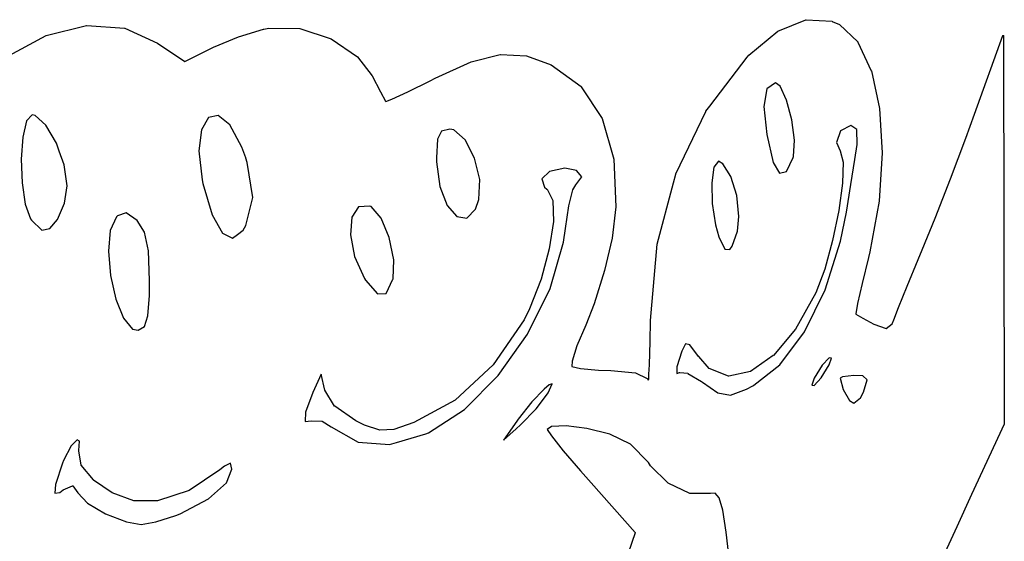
# Model space of a CAD drawing. Extents: x 3.09 to 8.99, y -6.18 to -2.41.
# Tile 42 of 119: x 8.18 to 8.64, y -5.37 to -5.13. Entities that reach past the tile are written whole.
import ezdxf

# ---------------------------------------------------------------- set-up
doc = ezdxf.new("R2010")
doc.units = 0
doc.header["$MEASUREMENT"] = 0
doc.layers.add('BLACK', color=7, linetype='CONTINUOUS')

msp = doc.modelspace()

# ---------------------------------------------------------------- linework, layer by layer
at = {"layer": 'BLACK', "linetype": 'CONTINUOUS'}
for p, q in [((8.53787, -5.13119), (8.55099, -5.12587)), ((8.55099, -5.12587), (8.55099, -5.12586)), ((8.55099, -5.12586), (8.551, -5.12586)), ((8.551, -5.12586), (8.551, -5.12586)), ((8.551, -5.12586), (8.55101, -5.12586)), ((8.55101, -5.12586), (8.55103, -5.12585)), ((8.55103, -5.12585), (8.55103, -5.12585)), ((8.55103, -5.12585), (8.55104, -5.12585)), ((8.55104, -5.12585), (8.55105, -5.12585)), ((8.55105, -5.12585), (8.55107, -5.12585)), ((8.55107, -5.12585), (8.55107, -5.12585)), ((8.55107, -5.12585), (8.55108, -5.12585)), ((8.55108, -5.12585), (8.56319, -5.1266)), ((8.19661, -5.13315), (8.21539, -5.12851)), ((8.21539, -5.12851), (8.2154, -5.12851)), ((8.2154, -5.12851), (8.21541, -5.1285)), ((8.21541, -5.1285), (8.21542, -5.1285)), ((8.21542, -5.1285), (8.21543, -5.1285)), ((8.21543, -5.1285), (8.21544, -5.1285)), ((8.21544, -5.1285), (8.21545, -5.1285)), ((8.21545, -5.1285), (8.21546, -5.1285)), ((8.21546, -5.1285), (8.23318, -5.12983)), ((8.23318, -5.12983), (8.23318, -5.12983)), ((8.23318, -5.12983), (8.23319, -5.12983)), ((8.23319, -5.12983), (8.23321, -5.12984)), ((8.23321, -5.12984), (8.23321, -5.12984)), ((8.23321, -5.12984), (8.23322, -5.12984)), ((8.23322, -5.12984), (8.23323, -5.12984)), ((8.23323, -5.12984), (8.23324, -5.12985)), ((8.23324, -5.12985), (8.24854, -5.13679)), ((8.28629, -5.13385), (8.29801, -5.13027)), ((8.29801, -5.13027), (8.29801, -5.13027)), ((8.29801, -5.13027), (8.29802, -5.13027)), ((8.29802, -5.13027), (8.29803, -5.13026)), ((8.29803, -5.13026), (8.30045, -5.12975)), ((8.30045, -5.12975), (8.30045, -5.12975)), ((8.30045, -5.12975), (8.30046, -5.12975)), ((8.30046, -5.12975), (8.30046, -5.12975)), ((8.30046, -5.12975), (8.30048, -5.12975)), ((8.30048, -5.12975), (8.30049, -5.12975)), ((8.30049, -5.12975), (8.30049, -5.12975)), ((8.30049, -5.12975), (8.30049, -5.12975)), ((8.30049, -5.12975), (8.3149, -5.12994)), ((8.3149, -5.12994), (8.3149, -5.12994)), ((8.3149, -5.12994), (8.31491, -5.12994)), ((8.31491, -5.12994), (8.31492, -5.12994)), ((8.31492, -5.12994), (8.31493, -5.12995)), ((8.31493, -5.12995), (8.31494, -5.12995)), ((8.31494, -5.12995), (8.31495, -5.12995)), ((8.31495, -5.12995), (8.31496, -5.12995)), ((8.31496, -5.12995), (8.32946, -5.13478)), ((8.56319, -5.1266), (8.56319, -5.1266)), ((8.56319, -5.1266), (8.5632, -5.12661)), ((8.5632, -5.12661), (8.56322, -5.12661)), ((8.56322, -5.12661), (8.56322, -5.12661)), ((8.56322, -5.12661), (8.56323, -5.12661)), ((8.56323, -5.12661), (8.56324, -5.12662)), ((8.56324, -5.12662), (8.56325, -5.12662)), ((8.56325, -5.12662), (8.56661, -5.12808)), ((8.56661, -5.12808), (8.56662, -5.12808)), ((8.56662, -5.12808), (8.56663, -5.12809)), ((8.56663, -5.12809), (8.56664, -5.1281)), ((8.56664, -5.1281), (8.56664, -5.1281)), ((8.56664, -5.1281), (8.56665, -5.1281)), ((8.56665, -5.1281), (8.56666, -5.12811)), ((8.56666, -5.12811), (8.56667, -5.12812)), ((8.56667, -5.12812), (8.5752, -5.13625)), ((8.17732, -5.14363), (8.19656, -5.13317)), ((8.19656, -5.13317), (8.19657, -5.13317)), ((8.19657, -5.13317), (8.19657, -5.13316)), ((8.19657, -5.13316), (8.19657, -5.13316)), ((8.19657, -5.13316), (8.19659, -5.13316)), ((8.19659, -5.13316), (8.1966, -5.13315)), ((8.1966, -5.13315), (8.19661, -5.13315)), ((8.19661, -5.13315), (8.19661, -5.13315)), ((8.27468, -5.1387), (8.28627, -5.13386)), ((8.28627, -5.13386), (8.28627, -5.13386)), ((8.28627, -5.13386), (8.28628, -5.13386)), ((8.28628, -5.13386), (8.28629, -5.13385)), ((8.32946, -5.13478), (8.32947, -5.13478)), ((8.32947, -5.13478), (8.32947, -5.13478)), ((8.32947, -5.13478), (8.32948, -5.13479)), ((8.32948, -5.13479), (8.32949, -5.13479)), ((8.32949, -5.13479), (8.3295, -5.1348)), ((8.3295, -5.1348), (8.32951, -5.1348)), ((8.32951, -5.1348), (8.32951, -5.13481)), ((8.32951, -5.13481), (8.3418, -5.14319)), ((8.52439, -5.14237), (8.53782, -5.13122)), ((8.53782, -5.13122), (8.53783, -5.13121)), ((8.53782, -5.13122), (8.53782, -5.13122)), ((8.53783, -5.13121), (8.53784, -5.1312)), ((8.53784, -5.1312), (8.53785, -5.13119)), ((8.53784, -5.1312), (8.53784, -5.1312)), ((8.53785, -5.13119), (8.53786, -5.13119)), ((8.53786, -5.13119), (8.53787, -5.13119)), ((8.62962, -5.16993), (8.64281, -5.13327)), ((8.64281, -5.13327), (8.64281, -5.13326)), ((8.64281, -5.13326), (8.64281, -5.13326)), ((8.64281, -5.13326), (8.64282, -5.13326)), ((8.64282, -5.13324), (8.64283, -5.13323)), ((8.64282, -5.13326), (8.64282, -5.13324)), ((8.64283, -5.13322), (8.64284, -5.13321)), ((8.64283, -5.13323), (8.64283, -5.13322)), ((8.64283, -5.13323), (8.64283, -5.13323)), ((8.64284, -5.13321), (8.64285, -5.1332)), ((8.64285, -5.1332), (8.64286, -5.1332)), ((8.64286, -5.13319), (8.64287, -5.13318)), ((8.64286, -5.1332), (8.64286, -5.13319)), ((8.64287, -5.13318), (8.64288, -5.13317)), ((8.64288, -5.13317), (8.64289, -5.13317)), ((8.64289, -5.13317), (8.6429, -5.13316)), ((8.64289, -5.13317), (8.64289, -5.13317)), ((8.6429, -5.13316), (8.64291, -5.13315)), ((8.64291, -5.13315), (8.64292, -5.13315)), ((8.64292, -5.13315), (8.64292, -5.13315)), ((8.64292, -5.13315), (8.64294, -5.13315)), ((8.64294, -5.13315), (8.64295, -5.13314)), ((8.64295, -5.13314), (8.64296, -5.13314)), ((8.64296, -5.13314), (8.64296, -5.13314)), ((8.64296, -5.13314), (8.64297, -5.13314)), ((8.64297, -5.13314), (8.64299, -5.13314)), ((8.64299, -5.13314), (8.64299, -5.13314)), ((8.64299, -5.13314), (8.643, -5.13314)), ((8.643, -5.13314), (8.64301, -5.13314)), ((8.64301, -5.13314), (8.64303, -5.13314)), ((8.64303, -5.13314), (8.64303, -5.13314)), ((8.64303, -5.13314), (8.64304, -5.13314)), ((8.64304, -5.13314), (8.64305, -5.13314)), ((8.64305, -5.13314), (8.64306, -5.13315)), ((8.64306, -5.13315), (8.64307, -5.13315)), ((8.64307, -5.13315), (8.64307, -5.13315)), ((8.64307, -5.13315), (8.64308, -5.13316)), ((8.64308, -5.13316), (8.6431, -5.13317)), ((8.6431, -5.13317), (8.6431, -5.13317)), ((8.6431, -5.13317), (8.64311, -5.13317)), ((8.64311, -5.13317), (8.64312, -5.13318)), ((8.64312, -5.13318), (8.64313, -5.13319)), ((8.64313, -5.13319), (8.64313, -5.13319)), ((8.64313, -5.13319), (8.64314, -5.13319)), ((8.64314, -5.13319), (8.64315, -5.13321)), ((8.64315, -5.13321), (8.64316, -5.13322)), ((8.64316, -5.13322), (8.64316, -5.13322)), ((8.64316, -5.13322), (8.64316, -5.13322)), ((8.64316, -5.13322), (8.64317, -5.13324)), ((8.64317, -5.13324), (8.64317, -5.13325)), ((8.64317, -5.13325), (8.64318, -5.13325)), ((8.64318, -5.13325), (8.64318, -5.13326)), ((8.64318, -5.13326), (8.64318, -5.13327)), ((8.64318, -5.13327), (8.64319, -5.13329)), ((8.64319, -5.13329), (8.64319, -5.13329)), ((8.64319, -5.13329), (8.64319, -5.13329)), ((8.64319, -5.13329), (8.64319, -5.13331)), ((8.64319, -5.13331), (8.64319, -5.13332)), ((8.64319, -5.13332), (8.64319, -5.13333)), ((8.64319, -5.13333), (8.64319, -5.13333)), ((8.64319, -5.13333), (8.64353, -5.31451)), ((8.24854, -5.13679), (8.24854, -5.13679)), ((8.24854, -5.13679), (8.24855, -5.13679)), ((8.24855, -5.13679), (8.24857, -5.1368)), ((8.24857, -5.1368), (8.26119, -5.14537)), ((8.26119, -5.14537), (8.27467, -5.13871)), ((8.27467, -5.13871), (8.27467, -5.1387)), ((8.27467, -5.1387), (8.27467, -5.1387)), ((8.27467, -5.1387), (8.27468, -5.1387)), ((8.5752, -5.13625), (8.57521, -5.13625)), ((8.57521, -5.13625), (8.57522, -5.13627)), ((8.57522, -5.13627), (8.57523, -5.13628)), ((8.57523, -5.13628), (8.57523, -5.13628)), ((8.57523, -5.13628), (8.57523, -5.13628)), ((8.57523, -5.13628), (8.57524, -5.1363)), ((8.57524, -5.1363), (8.57525, -5.13631)), ((8.57525, -5.13631), (8.58148, -5.14968)), ((8.3418, -5.14319), (8.3418, -5.14319)), ((8.3418, -5.14319), (8.34181, -5.1432)), ((8.34181, -5.1432), (8.34182, -5.1432)), ((8.34182, -5.1432), (8.34183, -5.14321)), ((8.34183, -5.14321), (8.34183, -5.14322)), ((8.34183, -5.14322), (8.34184, -5.14323)), ((8.34184, -5.14323), (8.34185, -5.14323)), ((8.34185, -5.14323), (8.34868, -5.15209)), ((8.3948, -5.14549), (8.4084, -5.14209)), ((8.4084, -5.14209), (8.4084, -5.14209)), ((8.4084, -5.14209), (8.40841, -5.14209)), ((8.40841, -5.14209), (8.40842, -5.14209)), ((8.40842, -5.14209), (8.40843, -5.14209)), ((8.40843, -5.14209), (8.40844, -5.14209)), ((8.40844, -5.14209), (8.40845, -5.14209)), ((8.40845, -5.14209), (8.40846, -5.14209)), ((8.40846, -5.14209), (8.4206, -5.14277)), ((8.4206, -5.14277), (8.4206, -5.14278)), ((8.4206, -5.14278), (8.42061, -5.14278)), ((8.42061, -5.14278), (8.42062, -5.14278)), ((8.42062, -5.14278), (8.42063, -5.14278)), ((8.42063, -5.14278), (8.42064, -5.14278)), ((8.42064, -5.14278), (8.42065, -5.14278)), ((8.42065, -5.14278), (8.42066, -5.14279)), ((8.42066, -5.14279), (8.43213, -5.14689)), ((8.50613, -5.16618), (8.52354, -5.14328)), ((8.52354, -5.14327), (8.52355, -5.14326)), ((8.52354, -5.14328), (8.52354, -5.14327)), ((8.52354, -5.14327), (8.52354, -5.14327)), ((8.52355, -5.14326), (8.52437, -5.14239)), ((8.52437, -5.14239), (8.52438, -5.14238)), ((8.52437, -5.14239), (8.52437, -5.14239)), ((8.52438, -5.14238), (8.52439, -5.14237)), ((8.37797, -5.15318), (8.39476, -5.1455)), ((8.39476, -5.1455), (8.39476, -5.1455)), ((8.39476, -5.1455), (8.39476, -5.1455)), ((8.39476, -5.1455), (8.39476, -5.1455)), ((8.39476, -5.1455), (8.39476, -5.1455)), ((8.39476, -5.1455), (8.39478, -5.1455)), ((8.39478, -5.1455), (8.3948, -5.14549)), ((8.43213, -5.14689), (8.43213, -5.14689)), ((8.43213, -5.14689), (8.43214, -5.1469)), ((8.43214, -5.1469), (8.43214, -5.1469)), ((8.43214, -5.1469), (8.43215, -5.14691)), ((8.43215, -5.14691), (8.43217, -5.14691)), ((8.43217, -5.14691), (8.43217, -5.14691)), ((8.43217, -5.14691), (8.43218, -5.14692)), ((8.43218, -5.14692), (8.44608, -5.15705)), ((8.34868, -5.15209), (8.34868, -5.15209)), ((8.34868, -5.15209), (8.34869, -5.1521)), ((8.34869, -5.1521), (8.3487, -5.15212)), ((8.3487, -5.15212), (8.35254, -5.15954)), ((8.37569, -5.15436), (8.37796, -5.15319)), ((8.37796, -5.15319), (8.37796, -5.15318)), ((8.37796, -5.15318), (8.37797, -5.15318)), ((8.37796, -5.15319), (8.37796, -5.15319)), ((8.58148, -5.14968), (8.58149, -5.14968)), ((8.58149, -5.14968), (8.58149, -5.14968)), ((8.58149, -5.14968), (8.58149, -5.14968)), ((8.58149, -5.14968), (8.58149, -5.1497)), ((8.58149, -5.1497), (8.5815, -5.14972)), ((8.5815, -5.14972), (8.5815, -5.14972)), ((8.5815, -5.14972), (8.5815, -5.14972)), ((8.5815, -5.14972), (8.58531, -5.16725)), ((8.36533, -5.15956), (8.37569, -5.15436)), ((8.44608, -5.15705), (8.44609, -5.15705)), ((8.44609, -5.15705), (8.4461, -5.15706)), ((8.4461, -5.15706), (8.44611, -5.15707)), ((8.44611, -5.15707), (8.44611, -5.15708)), ((8.44611, -5.15708), (8.44611, -5.15708)), ((8.44611, -5.15708), (8.44612, -5.15709)), ((8.44612, -5.15709), (8.44613, -5.1571)), ((8.44613, -5.1571), (8.45595, -5.17197)), ((8.53273, -5.15804), (8.53133, -5.1663)), ((8.53675, -5.15524), (8.53273, -5.15804)), ((8.53896, -5.15692), (8.53675, -5.15524)), ((8.54195, -5.16338), (8.53896, -5.15692)), ((8.35254, -5.15954), (8.35487, -5.1638)), ((8.35789, -5.163), (8.36533, -5.15956)), ((8.35487, -5.1638), (8.35498, -5.16396)), ((8.35498, -5.16396), (8.35789, -5.163)), ((8.50431, -5.16857), (8.50612, -5.16618)), ((8.50612, -5.16618), (8.50613, -5.16618)), ((8.50613, -5.16618), (8.50613, -5.16618)), ((8.53133, -5.1663), (8.53273, -5.17946)), ((8.54437, -5.17252), (8.54195, -5.16338)), ((8.58531, -5.16725), (8.58531, -5.16725)), ((8.58531, -5.16725), (8.58531, -5.16726)), ((8.58531, -5.16726), (8.58531, -5.16728)), ((8.58531, -5.16728), (8.58656, -5.1879)), ((8.19007, -5.17022), (8.18739, -5.17307)), ((8.19146, -5.17053), (8.19007, -5.17022)), ((8.19647, -5.17512), (8.19146, -5.17053)), ((8.27224, -5.17154), (8.26898, -5.1772)), ((8.27683, -5.17061), (8.27224, -5.17154)), ((8.28227, -5.17497), (8.27683, -5.17061)), ((8.49025, -5.19782), (8.50428, -5.16861)), ((8.50428, -5.16861), (8.50429, -5.1686)), ((8.50429, -5.1686), (8.5043, -5.16859)), ((8.5043, -5.16859), (8.5043, -5.16857)), ((8.5043, -5.16857), (8.50431, -5.16857)), ((8.50431, -5.16857), (8.50431, -5.16857)), ((8.50431, -5.16857), (8.50431, -5.16857)), ((8.62554, -5.18108), (8.62962, -5.16993)), ((8.62962, -5.16993), (8.62962, -5.16993)), ((8.18739, -5.17307), (8.18565, -5.18062)), ((8.20133, -5.18351), (8.19647, -5.17512)), ((8.28789, -5.1854), (8.28227, -5.17497)), ((8.45595, -5.17197), (8.45595, -5.17197)), ((8.45595, -5.17197), (8.45595, -5.17198)), ((8.45595, -5.17198), (8.45596, -5.17199)), ((8.45596, -5.17199), (8.45596, -5.172)), ((8.45596, -5.172), (8.45597, -5.17201)), ((8.45597, -5.17201), (8.45597, -5.17201)), ((8.45597, -5.17201), (8.45597, -5.17202)), ((8.45597, -5.17202), (8.46145, -5.1909)), ((8.54563, -5.18204), (8.54437, -5.17252)), ((8.57193, -5.17523), (8.56708, -5.17774)), ((8.57472, -5.17704), (8.57193, -5.17523)), ((8.18565, -5.18062), (8.18495, -5.19094)), ((8.26898, -5.1772), (8.26777, -5.1871)), ((8.38099, -5.1778), (8.37915, -5.18167)), ((8.38487, -5.17687), (8.38099, -5.1778)), ((8.38672, -5.17723), (8.38487, -5.17687)), ((8.39207, -5.18194), (8.38672, -5.17723)), ((8.53273, -5.17946), (8.53572, -5.19243)), ((8.56708, -5.17774), (8.5653, -5.1831)), ((8.57484, -5.18415), (8.57472, -5.17704)), ((8.61837, -5.20014), (8.62554, -5.18108)), ((8.62554, -5.18108), (8.62554, -5.18108)), ((8.20265, -5.18717), (8.20133, -5.18351)), ((8.28966, -5.19038), (8.28789, -5.1854)), ((8.37915, -5.18167), (8.37871, -5.19032)), ((8.39643, -5.19039), (8.39207, -5.18194)), ((8.54518, -5.18967), (8.54563, -5.18204)), ((8.5653, -5.1831), (8.56697, -5.18705)), ((8.57374, -5.19108), (8.57484, -5.18415)), ((8.20498, -5.19362), (8.20265, -5.18717)), ((8.20265, -5.18717), (8.20265, -5.18717)), ((8.20265, -5.18717), (8.20265, -5.18717)), ((8.26777, -5.1871), (8.26935, -5.20062)), ((8.54197, -5.1967), (8.54506, -5.19012)), ((8.54506, -5.19012), (8.54518, -5.18967)), ((8.56697, -5.18705), (8.56697, -5.18705)), ((8.56697, -5.18705), (8.56698, -5.18706)), ((8.56698, -5.18706), (8.56698, -5.18707)), ((8.56698, -5.18707), (8.56834, -5.19227)), ((8.58656, -5.18792), (8.58511, -5.21056)), ((8.58656, -5.1879), (8.58656, -5.1879)), ((8.58656, -5.1879), (8.58656, -5.18791)), ((8.58656, -5.18791), (8.58656, -5.18792)), ((8.18495, -5.19094), (8.18531, -5.20203)), ((8.20636, -5.20333), (8.20498, -5.19362)), ((8.28966, -5.19039), (8.28966, -5.19038)), ((8.29038, -5.19243), (8.28966, -5.19039)), ((8.29293, -5.20874), (8.29038, -5.19243)), ((8.37871, -5.19032), (8.37872, -5.19221)), ((8.37872, -5.19221), (8.38019, -5.20374)), ((8.39886, -5.20041), (8.39643, -5.19039)), ((8.46145, -5.1909), (8.46145, -5.1909)), ((8.46145, -5.1909), (8.46145, -5.1909)), ((8.46145, -5.1909), (8.46145, -5.19091)), ((8.46145, -5.19091), (8.46145, -5.19092)), ((8.46145, -5.19092), (8.46145, -5.19094)), ((8.46145, -5.19094), (8.46145, -5.19094)), ((8.46145, -5.19094), (8.46145, -5.19094)), ((8.46145, -5.19094), (8.46233, -5.2131)), ((8.50802, -5.19467), (8.50703, -5.20196)), ((8.51014, -5.19192), (8.50802, -5.19467)), ((8.5123, -5.19303), (8.51014, -5.19192)), ((8.5159, -5.19895), (8.5123, -5.19303)), ((8.53572, -5.19243), (8.5386, -5.19751)), ((8.56834, -5.19232), (8.568, -5.20215)), ((8.56834, -5.19227), (8.56834, -5.19227)), ((8.56834, -5.19227), (8.56834, -5.19228)), ((8.56834, -5.19228), (8.56834, -5.19229)), ((8.56834, -5.19229), (8.56834, -5.1923)), ((8.56834, -5.1923), (8.56834, -5.19231)), ((8.56834, -5.19231), (8.56834, -5.19232)), ((8.56834, -5.19232), (8.56834, -5.19232)), ((8.5719, -5.2027), (8.57374, -5.19109)), ((8.57374, -5.19109), (8.57374, -5.19108)), ((8.4313, -5.1967), (8.42779, -5.20013)), ((8.43853, -5.1952), (8.4313, -5.1967)), ((8.44395, -5.19616), (8.43853, -5.1952)), ((8.44365, -5.20292), (8.44649, -5.19915)), ((8.44649, -5.19915), (8.44395, -5.19616)), ((8.48917, -5.2019), (8.49024, -5.19785)), ((8.49024, -5.19785), (8.49025, -5.19784)), ((8.49024, -5.19785), (8.49024, -5.19785)), ((8.49025, -5.19784), (8.49025, -5.19782)), ((8.51868, -5.20793), (8.5159, -5.19895)), ((8.5386, -5.19751), (8.54197, -5.1967)), ((8.18531, -5.20203), (8.18676, -5.21196)), ((8.20514, -5.21151), (8.20636, -5.20333)), ((8.26935, -5.20062), (8.26971, -5.20226)), ((8.26971, -5.20226), (8.27404, -5.21692)), ((8.38019, -5.20374), (8.38365, -5.21247)), ((8.39847, -5.20982), (8.39886, -5.20041)), ((8.42779, -5.20013), (8.42904, -5.20403)), ((8.42904, -5.20403), (8.43019, -5.20489)), ((8.44232, -5.20524), (8.44364, -5.20294)), ((8.44364, -5.20294), (8.44365, -5.20293)), ((8.44364, -5.20294), (8.44364, -5.20294)), ((8.44365, -5.20293), (8.44365, -5.20292)), ((8.48157, -5.23054), (8.48916, -5.2019)), ((8.48916, -5.2019), (8.48917, -5.2019)), ((8.50703, -5.20196), (8.50727, -5.21163)), ((8.568, -5.20217), (8.56626, -5.2149)), ((8.568, -5.20215), (8.568, -5.20215)), ((8.568, -5.20215), (8.568, -5.20216)), ((8.568, -5.20216), (8.568, -5.20217)), ((8.56984, -5.21572), (8.5719, -5.20271)), ((8.5719, -5.20271), (8.5719, -5.2027)), ((8.5719, -5.2027), (8.5719, -5.2027)), ((8.61125, -5.21846), (8.61837, -5.20014)), ((8.43019, -5.20489), (8.43019, -5.20489)), ((8.43019, -5.20489), (8.43019, -5.20489)), ((8.43019, -5.20489), (8.4302, -5.20489)), ((8.4302, -5.20489), (8.43021, -5.2049)), ((8.43021, -5.2049), (8.43022, -5.20491)), ((8.43022, -5.20491), (8.43022, -5.20492)), ((8.43022, -5.20492), (8.43023, -5.20492)), ((8.43023, -5.20492), (8.43023, -5.20493)), ((8.43023, -5.20493), (8.43024, -5.20494)), ((8.43024, -5.20494), (8.43024, -5.20495)), ((8.43024, -5.20495), (8.43025, -5.20495)), ((8.43025, -5.20495), (8.43292, -5.2102)), ((8.44038, -5.21274), (8.4423, -5.20529)), ((8.4423, -5.20528), (8.44231, -5.20527)), ((8.4423, -5.20529), (8.4423, -5.20528)), ((8.4423, -5.20528), (8.4423, -5.20528)), ((8.44231, -5.20526), (8.44232, -5.20525)), ((8.44231, -5.20527), (8.44231, -5.20526)), ((8.44232, -5.20525), (8.44232, -5.20524)), ((8.44232, -5.20524), (8.44232, -5.20524)), ((8.51975, -5.21772), (8.51868, -5.20793)), ((8.18676, -5.21196), (8.1893, -5.21878)), ((8.20186, -5.21906), (8.20514, -5.21151)), ((8.2897, -5.22181), (8.29293, -5.20874)), ((8.34221, -5.2131), (8.33913, -5.21802)), ((8.34762, -5.21281), (8.34221, -5.2131)), ((8.34814, -5.21305), (8.34762, -5.21281)), ((8.35278, -5.2184), (8.34814, -5.21305)), ((8.38365, -5.21247), (8.3882, -5.21761)), ((8.39692, -5.21423), (8.39847, -5.20982)), ((8.43292, -5.2102), (8.43292, -5.2102)), ((8.43292, -5.2102), (8.43292, -5.21021)), ((8.43292, -5.21021), (8.43292, -5.21021)), ((8.43292, -5.21021), (8.43293, -5.21022)), ((8.43293, -5.21022), (8.43293, -5.21024)), ((8.43293, -5.21024), (8.43294, -5.21024)), ((8.43294, -5.21024), (8.43294, -5.21025)), ((8.43294, -5.21025), (8.43294, -5.21026)), ((8.43294, -5.21026), (8.43294, -5.21028)), ((8.43294, -5.21028), (8.43294, -5.21028)), ((8.43294, -5.21028), (8.43294, -5.21028)), ((8.43294, -5.21028), (8.43318, -5.22005)), ((8.43886, -5.22321), (8.44038, -5.21276)), ((8.44038, -5.21275), (8.44038, -5.21274)), ((8.44038, -5.21276), (8.44038, -5.21275)), ((8.44038, -5.21276), (8.44038, -5.21276)), ((8.46233, -5.21314), (8.46054, -5.22772)), ((8.46233, -5.2131), (8.46233, -5.21311)), ((8.46233, -5.21311), (8.46233, -5.21312)), ((8.46233, -5.21312), (8.46233, -5.21314)), ((8.50727, -5.21163), (8.50874, -5.22152)), ((8.5851, -5.21058), (8.58082, -5.23417)), ((8.58511, -5.21056), (8.5851, -5.21057)), ((8.5851, -5.21057), (8.5851, -5.21058)), ((8.58511, -5.21056), (8.58511, -5.21056)), ((8.22941, -5.21787), (8.22647, -5.22422)), ((8.22991, -5.21739), (8.22941, -5.21787)), ((8.23395, -5.2159), (8.22991, -5.21739)), ((8.23904, -5.21956), (8.23395, -5.2159)), ((8.27404, -5.21692), (8.27876, -5.22551)), ((8.3882, -5.21761), (8.39286, -5.21842)), ((8.39286, -5.21842), (8.39692, -5.21423)), ((8.51901, -5.22452), (8.51975, -5.21772)), ((8.56626, -5.21492), (8.56342, -5.22882)), ((8.56626, -5.2149), (8.56626, -5.21491)), ((8.56626, -5.21491), (8.56626, -5.21491)), ((8.56626, -5.21491), (8.56626, -5.21492)), ((8.56718, -5.22914), (8.56984, -5.21572)), ((8.1893, -5.21878), (8.18972, -5.21936)), ((8.18972, -5.21936), (8.19455, -5.22406)), ((8.19825, -5.22325), (8.20186, -5.21906)), ((8.24242, -5.22493), (8.23904, -5.21956)), ((8.2884, -5.22398), (8.2897, -5.22181)), ((8.33913, -5.21802), (8.33849, -5.22625)), ((8.35659, -5.22753), (8.35278, -5.2184)), ((8.43317, -5.22008), (8.43125, -5.23279)), ((8.43318, -5.22005), (8.43317, -5.22007)), ((8.43317, -5.22007), (8.43317, -5.22008)), ((8.43318, -5.22005), (8.43318, -5.22005)), ((8.50874, -5.22152), (8.51038, -5.2271)), ((8.60526, -5.23325), (8.61125, -5.21846)), ((8.19455, -5.22406), (8.19825, -5.22325)), ((8.22647, -5.22422), (8.22564, -5.23392)), ((8.24426, -5.23373), (8.24242, -5.22493)), ((8.27876, -5.22551), (8.28355, -5.22786)), ((8.28355, -5.22786), (8.28574, -5.22611)), ((8.28574, -5.22611), (8.2884, -5.22398)), ((8.28574, -5.22611), (8.28574, -5.22611)), ((8.33849, -5.22625), (8.34044, -5.23629)), ((8.43793, -5.2297), (8.43885, -5.22322)), ((8.43885, -5.22322), (8.43886, -5.22321)), ((8.51663, -5.23146), (8.51901, -5.22452)), ((8.35873, -5.23787), (8.35659, -5.22753)), ((8.43164, -5.25125), (8.43793, -5.2297)), ((8.46054, -5.22774), (8.45704, -5.24286)), ((8.46054, -5.22772), (8.46054, -5.22772)), ((8.46054, -5.22772), (8.46054, -5.22773)), ((8.46054, -5.22773), (8.46054, -5.22774)), ((8.47842, -5.26627), (8.48156, -5.23057)), ((8.48156, -5.23057), (8.48157, -5.23055)), ((8.48156, -5.23057), (8.48156, -5.23057)), ((8.48157, -5.23055), (8.48157, -5.23054)), ((8.51038, -5.2271), (8.51319, -5.2329)), ((8.51543, -5.23303), (8.51663, -5.23146)), ((8.56342, -5.22884), (8.55978, -5.24219)), ((8.56001, -5.25187), (8.56718, -5.22914)), ((8.56342, -5.22882), (8.56342, -5.22883)), ((8.56342, -5.22883), (8.56342, -5.22883)), ((8.56342, -5.22883), (8.56342, -5.22884)), ((8.22564, -5.23392), (8.22661, -5.24517)), ((8.2448, -5.24754), (8.24426, -5.23373)), ((8.43124, -5.23281), (8.42743, -5.24688)), ((8.43125, -5.23279), (8.43124, -5.2328)), ((8.43124, -5.2328), (8.43124, -5.23281)), ((8.43125, -5.23279), (8.43125, -5.23279)), ((8.51319, -5.2329), (8.51543, -5.23303)), ((8.58082, -5.23418), (8.58019, -5.23673)), ((8.58082, -5.23417), (8.58082, -5.23417)), ((8.58082, -5.23417), (8.58082, -5.23418)), ((8.58082, -5.23418), (8.58082, -5.23418)), ((8.6034, -5.2377), (8.60525, -5.23326)), ((8.60525, -5.23326), (8.60526, -5.23325)), ((8.34044, -5.23629), (8.34509, -5.24661)), ((8.35839, -5.24682), (8.35873, -5.23787)), ((8.58019, -5.23673), (8.57719, -5.24889)), ((8.59825, -5.25017), (8.6034, -5.2377)), ((8.6034, -5.2377), (8.6034, -5.2377)), ((8.6034, -5.2377), (8.6034, -5.2377)), ((8.22661, -5.24517), (8.22904, -5.25618)), ((8.45703, -5.24287), (8.45219, -5.25844)), ((8.45704, -5.24286), (8.45703, -5.24287)), ((8.45703, -5.24287), (8.45703, -5.24287)), ((8.45704, -5.24286), (8.45704, -5.24286)), ((8.55977, -5.24221), (8.55563, -5.25328)), ((8.55978, -5.2422), (8.55977, -5.24221)), ((8.55978, -5.24219), (8.55978, -5.24219)), ((8.55978, -5.24219), (8.55978, -5.2422)), ((8.24473, -5.2546), (8.2448, -5.24754)), ((8.34509, -5.24661), (8.34556, -5.24738)), ((8.34556, -5.24738), (8.35105, -5.25369)), ((8.35523, -5.25354), (8.35835, -5.24696)), ((8.35835, -5.24696), (8.35839, -5.24682)), ((8.42743, -5.2469), (8.42201, -5.26078)), ((8.42743, -5.24688), (8.42743, -5.24689)), ((8.42743, -5.24689), (8.42743, -5.2469)), ((8.42743, -5.2469), (8.42743, -5.2469)), ((8.57719, -5.24889), (8.57512, -5.25819)), ((8.24404, -5.26407), (8.24473, -5.2546)), ((8.35105, -5.25369), (8.35523, -5.25354)), ((8.42112, -5.27251), (8.43164, -5.25125)), ((8.5556, -5.25333), (8.54616, -5.27019)), ((8.55035, -5.27149), (8.56001, -5.25187)), ((8.55561, -5.25331), (8.5556, -5.25332)), ((8.5556, -5.25332), (8.5556, -5.25333)), ((8.55562, -5.25329), (8.55561, -5.25331)), ((8.55561, -5.25331), (8.55561, -5.25331)), ((8.55563, -5.25328), (8.55562, -5.25328)), ((8.55562, -5.25328), (8.55562, -5.25328)), ((8.55562, -5.25328), (8.55562, -5.25329)), ((8.5942, -5.26019), (8.59825, -5.25017)), ((8.59825, -5.25017), (8.59825, -5.25017)), ((8.59825, -5.25017), (8.59825, -5.25017)), ((8.22904, -5.25618), (8.23257, -5.26513)), ((8.45218, -5.25845), (8.44824, -5.26834)), ((8.45219, -5.25844), (8.45218, -5.25844)), ((8.45218, -5.25844), (8.45218, -5.25845)), ((8.45219, -5.25844), (8.45219, -5.25844)), ((8.57512, -5.25819), (8.57431, -5.26306)), ((8.422, -5.2608), (8.41948, -5.26588)), ((8.42201, -5.26079), (8.422, -5.2608)), ((8.42201, -5.26078), (8.42201, -5.26078)), ((8.42201, -5.26078), (8.42201, -5.26079)), ((8.57431, -5.26306), (8.57434, -5.26331)), ((8.57434, -5.26331), (8.5775, -5.26512)), ((8.592, -5.2659), (8.5942, -5.26019)), ((8.5942, -5.26019), (8.5942, -5.26019)), ((8.5942, -5.26019), (8.5942, -5.26019)), ((8.23257, -5.26513), (8.23683, -5.27022)), ((8.24236, -5.26896), (8.24404, -5.26407)), ((8.41947, -5.2659), (8.40515, -5.2869)), ((8.41948, -5.26589), (8.41947, -5.2659)), ((8.41948, -5.26588), (8.41948, -5.26588)), ((8.41948, -5.26588), (8.41948, -5.26589)), ((8.44824, -5.26835), (8.44413, -5.27809)), ((8.44824, -5.26834), (8.44824, -5.26835)), ((8.44824, -5.26835), (8.44824, -5.26835)), ((8.44824, -5.26835), (8.44824, -5.26835)), ((8.47829, -5.27604), (8.47842, -5.26629)), ((8.47842, -5.26628), (8.47842, -5.26627)), ((8.47842, -5.26629), (8.47842, -5.26628)), ((8.47842, -5.26629), (8.47842, -5.26629)), ((8.5775, -5.26512), (8.58263, -5.26785)), ((8.58263, -5.26785), (8.58841, -5.26999)), ((8.58841, -5.26999), (8.59124, -5.26778)), ((8.59124, -5.26778), (8.592, -5.2659)), ((8.23683, -5.27022), (8.23945, -5.27073)), ((8.23945, -5.27073), (8.24236, -5.26896)), ((8.40744, -5.29187), (8.42112, -5.27251)), ((8.54614, -5.27023), (8.5358, -5.28255)), ((8.53887, -5.28682), (8.55035, -5.27149)), ((8.54615, -5.27021), (8.54614, -5.27023)), ((8.54616, -5.2702), (8.54615, -5.27021)), ((8.54616, -5.27019), (8.54616, -5.27019)), ((8.54616, -5.27019), (8.54616, -5.27019)), ((8.54616, -5.27019), (8.54616, -5.27019)), ((8.54616, -5.27019), (8.54616, -5.2702)), ((8.478, -5.28695), (8.47829, -5.27604)), ((8.49479, -5.27715), (8.4931, -5.2805)), ((8.49689, -5.27748), (8.49479, -5.27715)), ((8.50094, -5.28305), (8.49689, -5.27748)), ((8.44413, -5.27809), (8.44188, -5.2852)), ((8.4931, -5.2805), (8.4908, -5.28778)), ((8.44188, -5.2852), (8.44183, -5.28759)), ((8.50095, -5.28306), (8.50094, -5.28305)), ((8.50094, -5.28305), (8.50094, -5.28305)), ((8.50584, -5.28855), (8.50095, -5.28306)), ((8.50095, -5.28306), (8.50095, -5.28306)), ((8.53576, -5.28258), (8.52519, -5.28999)), ((8.53577, -5.28258), (8.53576, -5.28258)), ((8.53576, -5.28258), (8.53576, -5.28258)), ((8.53578, -5.28257), (8.53577, -5.28258)), ((8.53579, -5.28256), (8.53578, -5.28257)), ((8.5358, -5.28255), (8.53579, -5.28256)), ((8.53579, -5.28256), (8.53579, -5.28256)), ((8.5358, -5.28255), (8.5358, -5.28255)), ((8.56176, -5.28355), (8.5586, -5.28698)), ((8.56296, -5.2837), (8.56176, -5.28355)), ((8.5619, -5.28683), (8.56296, -5.2837)), ((8.32479, -5.29128), (8.32094, -5.29973)), ((8.32648, -5.29871), (8.32479, -5.29128)), ((8.40513, -5.28693), (8.38736, -5.30332)), ((8.40514, -5.28691), (8.40513, -5.28693)), ((8.40513, -5.28693), (8.40513, -5.28693)), ((8.40513, -5.28693), (8.40513, -5.28693)), ((8.40515, -5.2869), (8.40514, -5.28691)), ((8.40515, -5.2869), (8.40515, -5.2869)), ((8.40515, -5.2869), (8.40515, -5.2869)), ((8.40515, -5.2869), (8.40515, -5.2869)), ((8.44183, -5.28759), (8.44576, -5.28862)), ((8.44576, -5.28862), (8.4542, -5.28937)), ((8.4542, -5.28937), (8.45996, -5.28956)), ((8.45996, -5.28956), (8.45996, -5.28956)), ((8.45996, -5.28956), (8.45996, -5.28956)), ((8.45996, -5.28956), (8.45997, -5.28956)), ((8.45997, -5.28956), (8.47147, -5.29057)), ((8.47147, -5.29057), (8.47148, -5.29057)), ((8.47148, -5.29057), (8.47149, -5.29057)), ((8.47149, -5.29057), (8.47151, -5.29058)), ((8.47151, -5.29058), (8.47151, -5.29058)), ((8.47151, -5.29058), (8.47152, -5.29058)), ((8.47152, -5.29058), (8.47153, -5.29059)), ((8.47153, -5.29059), (8.47154, -5.29059)), ((8.47154, -5.29059), (8.47698, -5.29327)), ((8.47763, -5.2935), (8.47775, -5.29127)), ((8.47775, -5.29127), (8.478, -5.28695)), ((8.47775, -5.29127), (8.47775, -5.29127)), ((8.4908, -5.28778), (8.49079, -5.29099)), ((8.49079, -5.29099), (8.49204, -5.29048)), ((8.49204, -5.29048), (8.49204, -5.29048)), ((8.49204, -5.29048), (8.49205, -5.29048)), ((8.49205, -5.29048), (8.49206, -5.29048)), ((8.49206, -5.29048), (8.49207, -5.29047)), ((8.49207, -5.29047), (8.49208, -5.29047)), ((8.49208, -5.29047), (8.49209, -5.29047)), ((8.49209, -5.29047), (8.49209, -5.29047)), ((8.49209, -5.29047), (8.49211, -5.29047)), ((8.49211, -5.29047), (8.49212, -5.29047)), ((8.49212, -5.29047), (8.49212, -5.29047)), ((8.49212, -5.29047), (8.49213, -5.29047)), ((8.49213, -5.29047), (8.49589, -5.29083)), ((8.49589, -5.29083), (8.49589, -5.29083)), ((8.49589, -5.29083), (8.4959, -5.29083)), ((8.4959, -5.29083), (8.4959, -5.29083)), ((8.4959, -5.29083), (8.49592, -5.29083)), ((8.49592, -5.29083), (8.49593, -5.29083)), ((8.49593, -5.29083), (8.49593, -5.29084)), ((8.49593, -5.29084), (8.49594, -5.29084)), ((8.49594, -5.29084), (8.49595, -5.29084)), ((8.49595, -5.29084), (8.49597, -5.29085)), ((8.49597, -5.29085), (8.49597, -5.29085)), ((8.49597, -5.29085), (8.49597, -5.29085)), ((8.49597, -5.29085), (8.50222, -5.2946)), ((8.50585, -5.28856), (8.50584, -5.28855)), ((8.50584, -5.28855), (8.50584, -5.28855)), ((8.50586, -5.28856), (8.50585, -5.28856)), ((8.50587, -5.28857), (8.50586, -5.28856)), ((8.50587, -5.28858), (8.50587, -5.28857)), ((8.50588, -5.28858), (8.50587, -5.28858)), ((8.50589, -5.28859), (8.50588, -5.28858)), ((8.5059, -5.28859), (8.50589, -5.28859)), ((8.5059, -5.2886), (8.5059, -5.28859)), ((8.50591, -5.2886), (8.5059, -5.2886)), ((8.51489, -5.29214), (8.50591, -5.2886)), ((8.50591, -5.2886), (8.50591, -5.2886)), ((8.52512, -5.29003), (8.515, -5.29215)), ((8.52513, -5.29002), (8.52512, -5.29003)), ((8.52516, -5.29001), (8.52513, -5.29002)), ((8.52519, -5.29), (8.52516, -5.29001)), ((8.52519, -5.28999), (8.52519, -5.29)), ((8.52667, -5.29632), (8.53887, -5.28682)), ((8.5586, -5.28698), (8.55476, -5.29317)), ((8.55811, -5.29295), (8.5619, -5.28683)), ((8.39169, -5.30776), (8.40744, -5.29187)), ((8.43068, -5.29991), (8.43261, -5.2958)), ((8.43261, -5.2958), (8.43124, -5.29628)), ((8.47698, -5.29327), (8.47699, -5.29327)), ((8.47699, -5.29327), (8.47699, -5.29327)), ((8.47699, -5.29327), (8.477, -5.29328)), ((8.477, -5.29328), (8.47701, -5.29328)), ((8.47701, -5.29328), (8.47702, -5.29329)), ((8.47702, -5.29329), (8.47703, -5.2933)), ((8.47703, -5.2933), (8.47703, -5.2933)), ((8.47703, -5.2933), (8.47704, -5.29331)), ((8.47704, -5.29331), (8.47705, -5.29332)), ((8.47705, -5.29332), (8.47705, -5.29332)), ((8.47705, -5.29332), (8.47706, -5.29333)), ((8.47706, -5.29333), (8.47706, -5.29334)), ((8.47706, -5.29334), (8.47707, -5.29335)), ((8.47707, -5.29335), (8.47707, -5.29336)), ((8.47707, -5.29336), (8.47708, -5.29337)), ((8.47708, -5.29337), (8.4774, -5.2941)), ((8.4774, -5.2941), (8.47763, -5.2935)), ((8.50222, -5.2946), (8.50222, -5.2946)), ((8.50222, -5.2946), (8.50223, -5.2946)), ((8.50223, -5.2946), (8.50224, -5.29461)), ((8.50224, -5.29461), (8.50268, -5.29495)), ((8.50268, -5.29495), (8.50996, -5.29997)), ((8.51491, -5.29214), (8.51489, -5.29214)), ((8.51492, -5.29215), (8.51491, -5.29214)), ((8.51493, -5.29215), (8.51492, -5.29215)), ((8.51494, -5.29215), (8.51493, -5.29215)), ((8.51493, -5.29215), (8.51493, -5.29215)), ((8.51496, -5.29215), (8.51494, -5.29215)), ((8.51497, -5.29215), (8.51496, -5.29215)), ((8.51496, -5.29215), (8.51496, -5.29215)), ((8.51498, -5.29215), (8.51497, -5.29215)), ((8.515, -5.29215), (8.51498, -5.29215)), ((8.515, -5.29215), (8.515, -5.29215)), ((8.55476, -5.29317), (8.5537, -5.2963)), ((8.5549, -5.29645), (8.55807, -5.29302)), ((8.55807, -5.29302), (8.55811, -5.29296)), ((8.55811, -5.29296), (8.55811, -5.29295)), ((8.55811, -5.29295), (8.55811, -5.29295)), ((8.56798, -5.29244), (8.56689, -5.29315)), ((8.56689, -5.29315), (8.56832, -5.29845)), ((8.57334, -5.29186), (8.56798, -5.29244)), ((8.57749, -5.29204), (8.57334, -5.29186)), ((8.57951, -5.29388), (8.57749, -5.29204)), ((8.57779, -5.29965), (8.57951, -5.29388)), ((8.32094, -5.29973), (8.3175, -5.30889)), ((8.32649, -5.29872), (8.32648, -5.29871)), ((8.32649, -5.29873), (8.32649, -5.29872)), ((8.32649, -5.29874), (8.32649, -5.29873)), ((8.32649, -5.29875), (8.32649, -5.29874)), ((8.3265, -5.29876), (8.32649, -5.29875)), ((8.32651, -5.29877), (8.3265, -5.29876)), ((8.33109, -5.30619), (8.32651, -5.29877)), ((8.32651, -5.29877), (8.32651, -5.29877)), ((8.42886, -5.29818), (8.4231, -5.30411)), ((8.42514, -5.30741), (8.43039, -5.30043)), ((8.43124, -5.29628), (8.42886, -5.29818)), ((8.43039, -5.30043), (8.43068, -5.29991)), ((8.50996, -5.29997), (8.51574, -5.30096)), ((8.51574, -5.30096), (8.52321, -5.2982)), ((8.52321, -5.2982), (8.52618, -5.2967)), ((8.52618, -5.2967), (8.52667, -5.29632)), ((8.52667, -5.29632), (8.52667, -5.29632)), ((8.5537, -5.2963), (8.5549, -5.29645)), ((8.56832, -5.29845), (8.57138, -5.30345)), ((8.57647, -5.30222), (8.57779, -5.29965)), ((8.38732, -5.30335), (8.36813, -5.3138)), ((8.38734, -5.30334), (8.38732, -5.30335)), ((8.38732, -5.30335), (8.38732, -5.30335)), ((8.38732, -5.30335), (8.38732, -5.30335)), ((8.38735, -5.30333), (8.38734, -5.30334)), ((8.38736, -5.30332), (8.38735, -5.30332)), ((8.38735, -5.30332), (8.38735, -5.30333)), ((8.38735, -5.30333), (8.38735, -5.30333)), ((8.4231, -5.30411), (8.41667, -5.3123)), ((8.57138, -5.30345), (8.57332, -5.30476)), ((8.57332, -5.30476), (8.57647, -5.30222)), ((8.3175, -5.30889), (8.3174, -5.3133)), ((8.3311, -5.3062), (8.33109, -5.30619)), ((8.33109, -5.30619), (8.33109, -5.30619)), ((8.33109, -5.30619), (8.33109, -5.30619)), ((8.33111, -5.30622), (8.3311, -5.3062)), ((8.33112, -5.30622), (8.33111, -5.30622)), ((8.33111, -5.30622), (8.33111, -5.30622)), ((8.33113, -5.30623), (8.33112, -5.30622)), ((8.33114, -5.30624), (8.33113, -5.30623)), ((8.33115, -5.30624), (8.33114, -5.30624)), ((8.33114, -5.30624), (8.33114, -5.30624)), ((8.33114, -5.30624), (8.33114, -5.30624)), ((8.34101, -5.31304), (8.33115, -5.30624)), ((8.37491, -5.31857), (8.39169, -5.30776)), ((8.41791, -5.31486), (8.42514, -5.30741)), ((8.3174, -5.3133), (8.32019, -5.31301)), ((8.32019, -5.31301), (8.32019, -5.31301)), ((8.32019, -5.31301), (8.3202, -5.31301)), ((8.3202, -5.31301), (8.32022, -5.31301)), ((8.32022, -5.31301), (8.32522, -5.31319)), ((8.32522, -5.31319), (8.32522, -5.31319)), ((8.32522, -5.31319), (8.32523, -5.31319)), ((8.32523, -5.31319), (8.32525, -5.31319)), ((8.32525, -5.31319), (8.32525, -5.31319)), ((8.32525, -5.31319), (8.32526, -5.31319)), ((8.32526, -5.31319), (8.32527, -5.31319)), ((8.32527, -5.31319), (8.32528, -5.3132)), ((8.32528, -5.3132), (8.32529, -5.3132)), ((8.32529, -5.3132), (8.3253, -5.3132)), ((8.3253, -5.3132), (8.32531, -5.31321)), ((8.32531, -5.31321), (8.32532, -5.31321)), ((8.32532, -5.31321), (8.32948, -5.31574)), ((8.34102, -5.31304), (8.34101, -5.31304)), ((8.34103, -5.31305), (8.34102, -5.31304)), ((8.34503, -5.31496), (8.34103, -5.31305)), ((8.34103, -5.31305), (8.34103, -5.31305)), ((8.3681, -5.31381), (8.3588, -5.31698)), ((8.36812, -5.3138), (8.3681, -5.31381)), ((8.36813, -5.3138), (8.36812, -5.3138)), ((8.36813, -5.3138), (8.36813, -5.3138)), ((8.41608, -5.31315), (8.40994, -5.32206)), ((8.41667, -5.3123), (8.41608, -5.31315)), ((8.41608, -5.31315), (8.41608, -5.31315)), ((8.32948, -5.31574), (8.34215, -5.32298)), ((8.34504, -5.31497), (8.34503, -5.31496)), ((8.34505, -5.31497), (8.34504, -5.31497)), ((8.35214, -5.31739), (8.34505, -5.31497)), ((8.34505, -5.31497), (8.34505, -5.31497)), ((8.35216, -5.3174), (8.35214, -5.31739)), ((8.35217, -5.3174), (8.35216, -5.3174)), ((8.35218, -5.3174), (8.35217, -5.3174)), ((8.35217, -5.3174), (8.35217, -5.3174)), ((8.35219, -5.3174), (8.35218, -5.3174)), ((8.35221, -5.3174), (8.35219, -5.3174)), ((8.35874, -5.31699), (8.35221, -5.3174)), ((8.35221, -5.3174), (8.35221, -5.3174)), ((8.35221, -5.3174), (8.35221, -5.3174)), ((8.35221, -5.3174), (8.35221, -5.3174)), ((8.35875, -5.31699), (8.35874, -5.31699)), ((8.35877, -5.31698), (8.35875, -5.31698)), ((8.35875, -5.31698), (8.35875, -5.31699)), ((8.35878, -5.31698), (8.35877, -5.31698)), ((8.35879, -5.31698), (8.35878, -5.31698)), ((8.3588, -5.31698), (8.35879, -5.31698)), ((8.35879, -5.31698), (8.35879, -5.31698)), ((8.37363, -5.31915), (8.37491, -5.31857)), ((8.40994, -5.32206), (8.41576, -5.3168)), ((8.41576, -5.3168), (8.41791, -5.31486)), ((8.41576, -5.3168), (8.41576, -5.3168)), ((8.41576, -5.3168), (8.41576, -5.3168)), ((8.43229, -5.31558), (8.43027, -5.317)), ((8.43027, -5.317), (8.43223, -5.32002)), ((8.43913, -5.31532), (8.43229, -5.31558)), ((8.44885, -5.31656), (8.43913, -5.31532)), ((8.45946, -5.31917), (8.44885, -5.31656)), ((8.64351, -5.3146), (8.62828, -5.34734)), ((8.64352, -5.31458), (8.64351, -5.31459)), ((8.64351, -5.31459), (8.64351, -5.31459)), ((8.64351, -5.31459), (8.64351, -5.3146)), ((8.64353, -5.31456), (8.64352, -5.31456)), ((8.64352, -5.31456), (8.64352, -5.31458)), ((8.64353, -5.31451), (8.64353, -5.31452)), ((8.64353, -5.31452), (8.64353, -5.31452)), ((8.64353, -5.31452), (8.64353, -5.31452)), ((8.64353, -5.31452), (8.64353, -5.31454)), ((8.64353, -5.31454), (8.64353, -5.31456)), ((8.64353, -5.31456), (8.64353, -5.31456)), ((8.21105, -5.32191), (8.20816, -5.3246)), ((8.21211, -5.32255), (8.21105, -5.32191)), ((8.21186, -5.32681), (8.21211, -5.32255)), ((8.34215, -5.32298), (8.35671, -5.3241)), ((8.35671, -5.3241), (8.35999, -5.32314)), ((8.35999, -5.32314), (8.37363, -5.31915)), ((8.35999, -5.32314), (8.35999, -5.32314)), ((8.35999, -5.32314), (8.35999, -5.32314)), ((8.43223, -5.32002), (8.43779, -5.32693)), ((8.46917, -5.32384), (8.45946, -5.31917)), ((8.20816, -5.3246), (8.2047, -5.33145)), ((8.21175, -5.32714), (8.21176, -5.32713)), ((8.21175, -5.32715), (8.21175, -5.32714)), ((8.21175, -5.32716), (8.21175, -5.32715)), ((8.21175, -5.32717), (8.21175, -5.32716)), ((8.21175, -5.32718), (8.21175, -5.32717)), ((8.21175, -5.32719), (8.21175, -5.32718)), ((8.21175, -5.3272), (8.21175, -5.32719)), ((8.21285, -5.33357), (8.21175, -5.3272)), ((8.21175, -5.3272), (8.21175, -5.3272)), ((8.21176, -5.3271), (8.21186, -5.32681)), ((8.21176, -5.32711), (8.21176, -5.3271)), ((8.21176, -5.32712), (8.21176, -5.32711)), ((8.21176, -5.32713), (8.21176, -5.32712)), ((8.43779, -5.32693), (8.44585, -5.33638)), ((8.47752, -5.33247), (8.46917, -5.32384)), ((8.2047, -5.33145), (8.20419, -5.3328)), ((8.47848, -5.33401), (8.47752, -5.33247)), ((8.20419, -5.3328), (8.20099, -5.34264)), ((8.21285, -5.33358), (8.21285, -5.33357)), ((8.21285, -5.33359), (8.21285, -5.33358)), ((8.21286, -5.3336), (8.21285, -5.33359)), ((8.21286, -5.33361), (8.21286, -5.3336)), ((8.21286, -5.33362), (8.21286, -5.33361)), ((8.21287, -5.33363), (8.21286, -5.33362)), ((8.21288, -5.33364), (8.21287, -5.33363)), ((8.21287, -5.33363), (8.21287, -5.33363)), ((8.21288, -5.33365), (8.21288, -5.33364)), ((8.21289, -5.33366), (8.21288, -5.33365)), ((8.2186, -5.34059), (8.21289, -5.33366)), ((8.21289, -5.33366), (8.21289, -5.33366)), ((8.27761, -5.33591), (8.2633, -5.34551)), ((8.27762, -5.33591), (8.27761, -5.33591)), ((8.27763, -5.3359), (8.27762, -5.33591)), ((8.27976, -5.33409), (8.27763, -5.3359)), ((8.27763, -5.3359), (8.27763, -5.3359)), ((8.28255, -5.33272), (8.27976, -5.33409)), ((8.28063, -5.34199), (8.28313, -5.33562)), ((8.28313, -5.33562), (8.28255, -5.33272)), ((8.44585, -5.33638), (8.45076, -5.34196)), ((8.47849, -5.33403), (8.47848, -5.33401)), ((8.47848, -5.33401), (8.47848, -5.33401)), ((8.47848, -5.33401), (8.47848, -5.33401)), ((8.47851, -5.33404), (8.47849, -5.33403)), ((8.47851, -5.33405), (8.47851, -5.33404)), ((8.47851, -5.33404), (8.47851, -5.33404)), ((8.47851, -5.33404), (8.47851, -5.33404)), ((8.48665, -5.34211), (8.47851, -5.33405)), ((8.21861, -5.34059), (8.2186, -5.34059)), ((8.21861, -5.3406), (8.21861, -5.34059)), ((8.21862, -5.3406), (8.21861, -5.3406)), ((8.21863, -5.34061), (8.21862, -5.3406)), ((8.21863, -5.34062), (8.21863, -5.34061)), ((8.21864, -5.34062), (8.21863, -5.34062)), ((8.22735, -5.34663), (8.21864, -5.34062)), ((8.21864, -5.34062), (8.21864, -5.34062)), ((8.20099, -5.34264), (8.20065, -5.34678)), ((8.20065, -5.34678), (8.20287, -5.3464)), ((8.20287, -5.3464), (8.20449, -5.34517)), ((8.20449, -5.34517), (8.20449, -5.34516)), ((8.20449, -5.34516), (8.2045, -5.34516)), ((8.2045, -5.34516), (8.20451, -5.34515)), ((8.2045, -5.34516), (8.2045, -5.34516)), ((8.20451, -5.34515), (8.20453, -5.34515)), ((8.20453, -5.34514), (8.20881, -5.34328)), ((8.20453, -5.34515), (8.20453, -5.34514)), ((8.20453, -5.34514), (8.20453, -5.34514)), ((8.20881, -5.34328), (8.20883, -5.34327)), ((8.20881, -5.34328), (8.20881, -5.34328)), ((8.20883, -5.34327), (8.20885, -5.34327)), ((8.20885, -5.34327), (8.20887, -5.34326)), ((8.20885, -5.34327), (8.20885, -5.34327)), ((8.20885, -5.34327), (8.20885, -5.34327)), ((8.20887, -5.34326), (8.20888, -5.34326)), ((8.20888, -5.34326), (8.20889, -5.34326)), ((8.20889, -5.34326), (8.20889, -5.34326)), ((8.20889, -5.34326), (8.20891, -5.34326)), ((8.20891, -5.34326), (8.20892, -5.34327)), ((8.20892, -5.34327), (8.20892, -5.34327)), ((8.20892, -5.34327), (8.20893, -5.34327)), ((8.20893, -5.34327), (8.20894, -5.34327)), ((8.20894, -5.34327), (8.20896, -5.34328)), ((8.20896, -5.34328), (8.20896, -5.34328)), ((8.20896, -5.34328), (8.20896, -5.34328)), ((8.20896, -5.34328), (8.20898, -5.34328)), ((8.20898, -5.34328), (8.20899, -5.34329)), ((8.20899, -5.34329), (8.20899, -5.34329)), ((8.20899, -5.34329), (8.209, -5.34329)), ((8.209, -5.34329), (8.20901, -5.34331)), ((8.20901, -5.34331), (8.20902, -5.34332)), ((8.20902, -5.34332), (8.20902, -5.34332)), ((8.20902, -5.34332), (8.20903, -5.34332)), ((8.20903, -5.34332), (8.20904, -5.34333)), ((8.20904, -5.34333), (8.20905, -5.34334)), ((8.20905, -5.34334), (8.21138, -5.3466)), ((8.26325, -5.34553), (8.24845, -5.35032)), ((8.26326, -5.34553), (8.26325, -5.34553)), ((8.26328, -5.34552), (8.26326, -5.34553)), ((8.26326, -5.34553), (8.26326, -5.34553)), ((8.26329, -5.34552), (8.26328, -5.34552)), ((8.2633, -5.34551), (8.26329, -5.34552)), ((8.26329, -5.34552), (8.26329, -5.34552)), ((8.2633, -5.34551), (8.2633, -5.34551)), ((8.27235, -5.34941), (8.28063, -5.34199)), ((8.45076, -5.34196), (8.47136, -5.36515)), ((8.48666, -5.34212), (8.48665, -5.34211)), ((8.48667, -5.34213), (8.48666, -5.34212)), ((8.48668, -5.34213), (8.48667, -5.34213)), ((8.48669, -5.34214), (8.48668, -5.34213)), ((8.48668, -5.34213), (8.48668, -5.34213)), ((8.4867, -5.34215), (8.48669, -5.34214)), ((8.48671, -5.34215), (8.4867, -5.34215)), ((8.49681, -5.34685), (8.48671, -5.34215)), ((8.21138, -5.3466), (8.21589, -5.35149)), ((8.22736, -5.34663), (8.22735, -5.34663)), ((8.22737, -5.34664), (8.22736, -5.34663)), ((8.22736, -5.34663), (8.22736, -5.34663)), ((8.22739, -5.34665), (8.22737, -5.34664)), ((8.2274, -5.34665), (8.22739, -5.34665)), ((8.22739, -5.34665), (8.22739, -5.34665)), ((8.23749, -5.35026), (8.2274, -5.34665)), ((8.2274, -5.34665), (8.2274, -5.34665)), ((8.2375, -5.35026), (8.23749, -5.35026)), ((8.23751, -5.35027), (8.2375, -5.35026)), ((8.23752, -5.35027), (8.23751, -5.35027)), ((8.23753, -5.35027), (8.23752, -5.35027)), ((8.23754, -5.35027), (8.23753, -5.35027)), ((8.23755, -5.35027), (8.23754, -5.35027)), ((8.24838, -5.35033), (8.23755, -5.35027)), ((8.23755, -5.35027), (8.23755, -5.35027)), ((8.24839, -5.35033), (8.24838, -5.35033)), ((8.24841, -5.35033), (8.24839, -5.35033)), ((8.24842, -5.35033), (8.24841, -5.35033)), ((8.24841, -5.35033), (8.24841, -5.35033)), ((8.24843, -5.35033), (8.24842, -5.35033)), ((8.24844, -5.35033), (8.24843, -5.35033)), ((8.24845, -5.35032), (8.24844, -5.35033)), ((8.25907, -5.35636), (8.27235, -5.34941)), ((8.49682, -5.34685), (8.49681, -5.34685)), ((8.49684, -5.34686), (8.49682, -5.34685)), ((8.49682, -5.34685), (8.49682, -5.34685)), ((8.49685, -5.34686), (8.49684, -5.34686)), ((8.49686, -5.34686), (8.49685, -5.34686)), ((8.49685, -5.34686), (8.49685, -5.34686)), ((8.49687, -5.34686), (8.49686, -5.34686)), ((8.49689, -5.34687), (8.49687, -5.34686)), ((8.4969, -5.34687), (8.49689, -5.34687)), ((8.49689, -5.34687), (8.49689, -5.34687)), ((8.49689, -5.34687), (8.49689, -5.34687)), ((8.50644, -5.34694), (8.4969, -5.34687)), ((8.50645, -5.34694), (8.50644, -5.34694)), ((8.50644, -5.34694), (8.50644, -5.34694)), ((8.50644, -5.34694), (8.50644, -5.34694)), ((8.50863, -5.34683), (8.50645, -5.34694)), ((8.51056, -5.34896), (8.50863, -5.34683)), ((8.51221, -5.35465), (8.51056, -5.34896)), ((8.62828, -5.34734), (8.62133, -5.36239)), ((8.62828, -5.34734), (8.62828, -5.34734)), ((8.21589, -5.35149), (8.22429, -5.35644)), ((8.51381, -5.36494), (8.51221, -5.35465)), ((8.22429, -5.35644), (8.23399, -5.36015)), ((8.23399, -5.36015), (8.24094, -5.36134)), ((8.24094, -5.36134), (8.24775, -5.36018)), ((8.24775, -5.36018), (8.25709, -5.35715)), ((8.25709, -5.35715), (8.25907, -5.35636)), ((8.62133, -5.36239), (8.61482, -5.37664)), ((8.4714, -5.36534), (8.46578, -5.38103)), ((8.47136, -5.36515), (8.47137, -5.36515)), ((8.47137, -5.36515), (8.47137, -5.36516)), ((8.47137, -5.36516), (8.47138, -5.36516)), ((8.47138, -5.36516), (8.47138, -5.36517)), ((8.47138, -5.36517), (8.47139, -5.36518)), ((8.47139, -5.36518), (8.47139, -5.36519)), ((8.47139, -5.36519), (8.4714, -5.36519)), ((8.4714, -5.36519), (8.4714, -5.3652)), ((8.4714, -5.3652), (8.4714, -5.36522)), ((8.4714, -5.36522), (8.47141, -5.36522)), ((8.47141, -5.36533), (8.4714, -5.36534)), ((8.4714, -5.36534), (8.4714, -5.36534)), ((8.47141, -5.36522), (8.47141, -5.36523)), ((8.47141, -5.36523), (8.47141, -5.36524)), ((8.47141, -5.36524), (8.47141, -5.36525)), ((8.47141, -5.36525), (8.47141, -5.36526)), ((8.47141, -5.36526), (8.47141, -5.36527)), ((8.47141, -5.36527), (8.47141, -5.36528)), ((8.47141, -5.36528), (8.47141, -5.36529)), ((8.47141, -5.36529), (8.47141, -5.3653)), ((8.47141, -5.3653), (8.47141, -5.36531)), ((8.47141, -5.36531), (8.47141, -5.36532)), ((8.47141, -5.36532), (8.47141, -5.36533)), ((8.51564, -5.38084), (8.51381, -5.36494))]:
    msp.add_line(p, q, dxfattribs=at)

doc.saveas('drawing.dxf')
